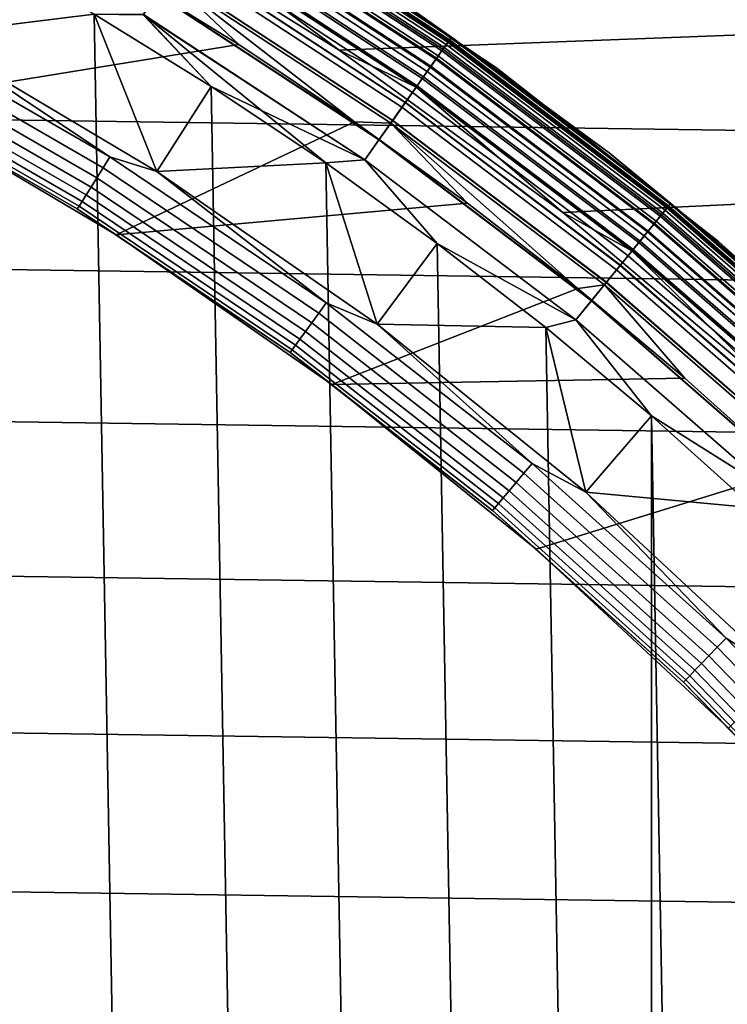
# Model space of a CAD drawing. Header units: metres. Extents: x -25 to 100, y -25 to 25.
# Tile 59 of 72: x 7.51 to 10.32, y 9.23 to 13.14. Entities that reach past the tile are written whole.
import ezdxf

# ---------------------------------------------------------------- set-up
doc = ezdxf.new("R2010")
doc.units = ezdxf.units.M
doc.layers.add('solid_Z_536_159_XXX', color=7, linetype='CONTINUOUS')

msp = doc.modelspace()

# ---------------------------------------------------------------- linework, layer by layer
at = {"layer": 'solid_Z_536_159_XXX'}
for points in [[(19.255556, 13.987842), (7.850297, 13.596344), (8.778891, 13.016132), (19.647556, 13.431684)], [(-20.059111, 13.715631, -2.5), (20.442595, 13.137346, -2.5), (20.80892, 12.549004, -2.5), (-20.44264, 13.137276, -2.5)], [(7.805446, -13.159204, 84.300003), (7.331539, 13.428976, 84.300003), (6.84711, 13.682249, 84.300003), (7.331546, -13.428972, 84.300003)], [(9.212871, 13.051664, 65.953987), (8.300716, 13.649946, 65.953987), (8.285139, 13.62433, 66.026573), (9.195581, 13.027171, 66.026573)], [(9.203677, 13.038639, 0.149909), (8.292433, 13.636325, 0.149909), (8.303933, 13.655237, 0.197345), (9.216441, 13.056723, 0.197345)], [(9.210517, 13.04833, 74.802689), (8.298595, 13.64646, 74.802689), (8.309641, 13.664622, 74.900383), (9.222776, 13.065698, 74.900383)], [(9.22285, 13.065802, 83.69873), (8.309708, 13.664732, 83.69873), (8.298727, 13.646676, 83.796448), (9.210663, 13.048537, 83.796448)], [(9.223392, 13.066569, 65.877594), (8.310196, 13.665534, 65.877594), (8.300716, 13.649946, 65.953987), (9.212871, 13.051664, 65.953987)], [(9.216441, 13.056723, 0.197345), (8.303933, 13.655237, 0.197345), (8.310975, 13.666817, 0.247906), (9.224257, 13.067795, 0.247906)], [(9.222776, 13.065698, 74.900383), (8.309641, 13.664622, 74.900383), (8.478705, 13.568771, 75)], [(9.22285, 13.065802, 83.69873), (8.478705, 13.568771, 83.599998), (8.309708, 13.664732, 83.69873)], [(9.223392, 13.066569, 65.877594), (8.947085, 13.264602, 65.800003), (8.310196, 13.665534, 65.877594)], [(9.224257, 13.067795, 0.247906), (8.310975, 13.666817, 0.247906), (8.947094, 13.264596, 0.3)], [(9.162709, 12.980602, 74.6213), (8.255522, 13.575626, 74.6213), (8.280433, 13.61659, 74.70903), (9.190358, 13.019771, 74.70903)], [(9.190573, 13.020076, 83.890152), (8.280626, 13.61691, 83.890152), (8.255774, 13.576042, 83.977943), (9.16299, 12.980999, 83.977943)], [(9.164993, 12.983838, 0.070052), (8.257579, 13.579011, 0.070052), (8.276823, 13.610656, 0.107043), (9.186352, 13.014095, 0.107043)], [(9.195581, 13.027171, 66.026573), (8.285139, 13.62433, 66.026573), (8.263847, 13.589317, 66.093575), (9.17195, 12.993693, 66.093575)], [(9.186352, 13.014095, 0.107043), (8.276823, 13.610656, 0.107043), (8.292433, 13.636325, 0.149909), (9.203677, 13.038639, 0.149909)], [(9.190358, 13.019771, 74.70903), (8.280433, 13.61659, 74.70903), (8.298595, 13.64646, 74.802689), (9.210517, 13.04833, 74.802689)], [(9.210663, 13.048537, 83.796448), (8.298727, 13.646676, 83.796448), (8.280626, 13.61691, 83.890152), (9.190573, 13.020076, 83.890152)], [(8.184348, 13.458587, 0.004494), (8.778891, 13.016132), (7.850297, 13.596344)], [(9.128136, 12.931623, 74.541298), (8.224371, 13.524402, 74.541298), (8.255522, 13.575626, 74.6213), (9.162709, 12.980602, 74.6213)], [(9.16299, 12.980999, 83.977943), (8.255774, 13.576042, 83.977943), (8.224677, 13.524905, 84.058022), (9.128476, 12.932104, 84.058022)], [(9.140252, 12.948788, 0.040062), (8.235288, 13.542354, 0.040062), (8.257579, 13.579011, 0.070052), (9.164993, 12.983838, 0.070052)], [(9.17195, 12.993693, 66.093575), (8.263847, 13.589317, 66.093575), (8.237368, 13.545774, 66.153328), (9.14256, 12.952057, 66.153328)], [(9.14256, 12.952057, 66.153328), (8.237368, 13.545774, 66.153328), (8.206352, 13.494771, 66.204369), (9.108137, 12.903291, 66.204369)], [(9.112882, 12.910012, 0.017985), (8.210627, 13.501801, 0.017985), (8.235288, 13.542354, 0.040062), (9.140252, 12.948788, 0.040062)], [(9.404562, 12.944274, 75), (8.478705, 13.568771, 75), (8.478705, 13.568771, 83.599998), (9.404562, 12.944274, 83.599998)], [(9.22285, 13.065802, 83.69873), (9.404562, 12.944274, 83.599998), (8.478705, 13.568771, 83.599998)], [(9.222776, 13.065698, 74.900383), (8.478705, 13.568771, 75), (9.404562, 12.944274, 75)], [(9.108137, 12.903291, 66.204369), (8.206352, 13.494771, 66.204369), (8.171567, 13.43757, 66.24543), (9.06953, 12.848596, 66.24543)], [(8.210627, 13.501801, 0.017985), (9.112882, 12.910012, 0.017985), (9.083714, 12.868692, 0.004494), (8.184348, 13.458587, 0.004494)], [(9.087343, 12.873832, 74.47065), (8.187616, 13.463962, 74.47065), (8.224371, 13.524402, 74.541298), (9.128136, 12.931623, 74.541298)], [(9.128476, 12.932104, 84.058022), (8.224677, 13.524905, 84.058022), (8.18797, 13.464543, 84.128761), (9.087735, 12.874387, 84.128761)], [(9.041162, 12.808408, 74.410797), (8.146008, 13.395539, 74.410797), (8.187616, 13.463962, 74.47065), (9.087343, 12.873832, 74.47065)], [(9.087735, 12.874387, 84.128761), (8.18797, 13.464543, 84.128761), (8.146401, 13.396186, 84.188713), (9.041598, 12.809027, 84.188713)], [(8.184348, 13.458587, 0.004494), (9.083714, 12.868692, 0.004494), (8.778891, 13.016132)], [(7.141373, 13.077068, 74.300003), (7.331542, 13.428974, 74.300003), (7.805442, 13.159206, 74.300003)], [(8.270179, -12.872117, 84.300003), (7.805439, 13.159208, 84.300003), (7.331539, 13.428976, 84.300003), (7.805446, -13.159204, 84.300003)], [(9.06953, 12.848596, 66.24543), (8.171567, 13.43757, 66.24543), (8.13387, 13.37558, 66.275505), (9.02769, 12.789323, 66.275505)], [(19.647556, 13.431684), (8.778891, 13.016132), (9.666251, 12.371428), (20.023176, 12.865144)], [(8.990535, 12.736687, 74.362968), (8.100393, 13.32053, 74.362968), (8.146008, 13.395539, 74.410797), (9.041162, 12.808408, 74.410797)], [(9.041598, 12.809027, 84.188713), (8.146401, 13.396186, 84.188713), (8.100819, 13.321229, 84.236656), (8.991007, 12.737355, 84.236656)], [(9.02769, 12.789323, 66.275505), (8.13387, 13.37558, 66.275505), (8.094192, 13.310331, 66.293846), (8.983651, 12.726934, 66.293846)], [(6.996727, 12.814232, 66.300003), (8.380041, 13.039248, 66.300003), (7.908617, 13.330419, 66.300003), (6.065315, 13.280458, 66.300003)], [(8.094192, 13.310331, 66.293846), (7.908617, 13.330419, 66.300003), (8.380041, 13.039248, 66.300003)], [(8.936495, 12.66013, 74.328133), (8.051704, 13.240463, 74.328133), (8.100393, 13.32053, 74.362968), (8.990535, 12.736687, 74.362968)], [(8.991007, 12.737355, 84.236656), (8.100819, 13.321229, 84.236656), (8.052153, 13.241201, 84.271614), (8.936993, 12.660834, 84.271614)], [(8.094192, 13.310331, 66.293846), (8.380041, 13.039248, 66.300003), (8.839986, 12.732026, 66.300003)], [(8.983651, 12.726934, 66.293846), (8.094192, 13.310331, 66.293846), (8.839986, 12.732026, 66.300003)], [(9.850592, 12.608166, 0.3), (8.947094, 13.264596, 0.3), (8.947085, 13.264602, 65.800003), (9.850583, 12.608172, 65.800003)], [(9.223392, 13.066569, 65.877594), (9.850583, 12.608172, 65.800003), (8.947085, 13.264602, 65.800003)], [(9.224257, 13.067795, 0.247906), (8.947094, 13.264596, 0.3), (9.850592, 12.608166, 0.3)], [(8.880144, 12.580298, 74.306999), (8.000933, 13.156974, 74.306999), (8.051704, 13.240463, 74.328133), (8.936495, 12.66013, 74.328133)], [(8.936993, 12.660834, 84.271614), (8.052153, 13.241201, 84.271614), (8.001395, 13.157735, 84.292877), (8.880658, 12.581026, 84.292877)], [(8.055309, 12.534726, 74.300003), (7.141373, 13.077068, 74.300003), (7.805442, 13.159206, 74.300003)], [(8.724983, -12.56829, 84.300003), (8.270172, 12.872121, 84.300003), (7.805439, 13.159208, 84.300003), (8.270179, -12.872117, 84.300003)], [(8.001395, 13.157735, 84.292877), (7.805439, 13.159208, 84.300003), (8.270172, 12.872121, 84.300003)], [(8.000933, 13.156974, 74.306999), (8.270176, 12.872119, 74.300003), (8.055309, 12.534726, 74.300003), (7.805442, 13.159206, 74.300003)], [(8.880144, 12.580298, 74.306999), (8.270176, 12.872119, 74.300003), (8.000933, 13.156974, 74.306999)], [(8.001395, 13.157735, 84.292877), (8.270172, 12.872121, 84.300003), (8.724977, 12.568295, 84.300003)], [(8.880658, 12.581026, 84.292877), (8.001395, 13.157735, 84.292877), (8.724977, 12.568295, 84.300003)], [(-20.44264, 13.137276, -2.5), (20.80892, 12.549004, -2.5), (21.15888, 11.949378, -2.5), (-20.808964, 12.548932, -2.5)], [(7.84158, 12.549152, 74.282013), (6.947094, 13.065584, 74.282013), (6.970839, 13.110241, 74.295509), (7.868382, 12.592044, 74.295509)], [(7.868382, 12.592044, 74.295509), (6.970839, 13.110241, 74.295509), (7.141373, 13.077068, 74.300003)], [(7.816429, 12.508902, 74.259941), (6.924812, 13.023677, 74.259941), (6.947094, 13.065584, 74.282013), (7.84158, 12.549152, 74.282013)], [(7.868382, 12.592044, 74.295509), (7.141373, 13.077068, 74.300003), (8.055309, 12.534726, 74.300003)], [(10.079494, 12.389363, 74.802689), (9.210517, 13.04833, 74.802689), (9.222776, 13.065698, 74.900383), (10.092911, 12.405853, 74.900383)], [(10.092991, 12.405952, 83.69873), (9.22285, 13.065802, 83.69873), (9.210663, 13.048537, 83.796448), (10.079655, 12.38956, 83.796448)], [(10.093584, 12.406681, 65.877594), (9.223392, 13.066569, 65.877594), (9.212871, 13.051664, 65.953987), (10.08207, 12.392529, 65.953987)], [(10.085978, 12.397332, 0.197345), (9.216441, 13.056723, 0.197345), (9.224257, 13.067795, 0.247906), (10.094531, 12.407845, 0.247906)], [(10.092911, 12.405853, 74.900383), (9.222776, 13.065698, 74.900383), (9.404562, 12.944274, 75)], [(10.092991, 12.405952, 83.69873), (9.404562, 12.944274, 83.599998), (9.22285, 13.065802, 83.69873)], [(10.093584, 12.406681, 65.877594), (9.850583, 12.608172, 65.800003), (9.223392, 13.066569, 65.877594)], [(10.094531, 12.407845, 0.247906), (9.224257, 13.067795, 0.247906), (9.850592, 12.608166, 0.3)], [(7.89357, 12.282156, 66.300003), (8.839986, 12.732026, 66.300003), (8.380041, 13.039248, 66.300003), (6.996727, 12.814232, 66.300003)], [(10.063149, 12.369273, 66.026573), (9.195581, 13.027171, 66.026573), (9.17195, 12.993693, 66.093575), (10.03729, 12.337485, 66.093575)], [(10.053049, 12.356857, 0.107043), (9.186352, 13.014095, 0.107043), (9.203677, 13.038639, 0.149909), (10.072009, 12.380162, 0.149909)], [(10.057433, 12.362247, 74.70903), (9.190358, 13.019771, 74.70903), (9.210517, 13.04833, 74.802689), (10.079494, 12.389363, 74.802689)], [(10.079655, 12.38956, 83.796448), (9.210663, 13.048537, 83.796448), (9.190573, 13.020076, 83.890152), (10.05767, 12.362536, 83.890152)], [(10.08207, 12.392529, 65.953987), (9.212871, 13.051664, 65.953987), (9.195581, 13.027171, 66.026573), (10.063149, 12.369273, 66.026573)], [(10.072009, 12.380162, 0.149909), (9.203677, 13.038639, 0.149909), (9.216441, 13.056723, 0.197345), (10.085978, 12.397332, 0.197345)], [(7.774068, 12.44111, 74.192955), (6.887283, 12.953095, 74.192955), (6.904671, 12.985797, 74.22995), (7.793694, 12.472518, 74.22995)], [(7.793694, 12.472518, 74.22995), (6.904671, 12.985797, 74.22995), (6.924812, 13.023677, 74.259941), (7.816429, 12.508902, 74.259941)], [(9.083714, 12.868692, 0.004494), (9.666251, 12.371428), (8.778891, 13.016132)], [(10.03729, 12.337485, 66.093575), (9.17195, 12.993693, 66.093575), (9.14256, 12.952057, 66.153328), (10.005127, 12.297953, 66.153328)], [(10.027177, 12.325056, 74.6213), (9.162709, 12.980602, 74.6213), (9.190358, 13.019771, 74.70903), (10.057433, 12.362247, 74.70903)], [(10.05767, 12.362536, 83.890152), (9.190573, 13.020076, 83.890152), (9.16299, 12.980999, 83.977943), (10.027484, 12.325433, 83.977943)], [(10.029676, 12.328128, 0.070052), (9.164993, 12.983838, 0.070052), (9.186352, 13.014095, 0.107043), (10.053049, 12.356857, 0.107043)], [(7.758148, 12.415631, 74.150093), (6.873178, 12.926569, 74.150093), (6.887283, 12.953095, 74.192955), (7.774068, 12.44111, 74.192955)], [(10.005127, 12.297953, 66.153328), (9.14256, 12.952057, 66.153328), (9.108137, 12.903291, 66.204369), (9.967456, 12.251649, 66.204369)], [(9.972648, 12.258031, 0.017985), (9.112882, 12.910012, 0.017985), (9.140252, 12.948788, 0.040062), (10.002601, 12.294848, 0.040062)], [(9.989342, 12.27855, 74.541298), (9.128136, 12.931623, 74.541298), (9.162709, 12.980602, 74.6213), (10.027177, 12.325056, 74.6213)], [(10.027484, 12.325433, 83.977943), (9.16299, 12.980999, 83.977943), (9.128476, 12.932104, 84.058022), (9.989713, 12.279007, 84.058022)], [(10.002601, 12.294848, 0.040062), (9.140252, 12.948788, 0.040062), (9.164993, 12.983838, 0.070052), (10.029676, 12.328128, 0.070052)], [(7.739236, 12.385367, 74.052094), (6.856424, 12.895059, 74.052094), (6.862787, 12.907025, 74.102654), (7.746418, 12.39686, 74.102654)], [(7.746418, 12.39686, 74.102654), (6.862787, 12.907025, 74.102654), (6.873178, 12.926569, 74.150093), (7.758148, 12.415631, 74.150093)], [(9.112882, 12.910012, 0.017985), (9.972648, 12.258031, 0.017985), (9.940729, 12.218798, 0.004494), (9.083714, 12.868692, 0.004494)], [(9.944699, 12.223678, 74.47065), (9.087343, 12.873832, 74.47065), (9.128136, 12.931623, 74.541298), (9.989342, 12.27855, 74.541298)], [(9.989713, 12.279007, 84.058022), (9.128476, 12.932104, 84.058022), (9.087735, 12.874387, 84.128761), (9.945128, 12.224205, 84.128761)], [(10.284599, 12.256713, 75), (9.404562, 12.944274, 75), (9.404562, 12.944274, 83.599998), (10.284599, 12.256713, 83.599998)], [(10.092991, 12.405952, 83.69873), (10.284599, 12.256713, 83.599998), (9.404562, 12.944274, 83.599998)], [(10.092911, 12.405853, 74.900383), (9.404562, 12.944274, 75), (10.284599, 12.256713, 75)], [(7.739236, 12.385367, 74.052094), (6.997037, 12.814113, 74), (6.856424, 12.895059, 74.052094)], [(8.055309, 12.534726, 74.300003), (8.270176, 12.872119, 74.300003), (8.72498, 12.568293, 74.300003)], [(9.168125, -12.248882, 84.300003), (8.724977, 12.568295, 84.300003), (8.270172, 12.872121, 84.300003), (8.724983, -12.56829, 84.300003)], [(8.880144, 12.580298, 74.306999), (8.72498, 12.568293, 74.300003), (8.270176, 12.872119, 74.300003)], [(9.894161, 12.161558, 74.410797), (9.041162, 12.808408, 74.410797), (9.087343, 12.873832, 74.47065), (9.944699, 12.223678, 74.47065)], [(9.945128, 12.224205, 84.128761), (9.087735, 12.874387, 84.128761), (9.041598, 12.809027, 84.188713), (9.894639, 12.162146, 84.188713)], [(9.967456, 12.251649, 66.204369), (9.108137, 12.903291, 66.204369), (9.06953, 12.848596, 66.24543), (9.925205, 12.199717, 66.24543)], [(9.083714, 12.868692, 0.004494), (9.940729, 12.218798, 0.004494), (9.666251, 12.371428)], [(9.925205, 12.199717, 66.24543), (9.06953, 12.848596, 66.24543), (9.02769, 12.789323, 66.275505), (9.879418, 12.143437, 66.275505)], [(20.023176, 12.865144), (9.666251, 12.371428), (10.505016, 11.667578), (20.381945, 12.28882)], [(6.997037, 12.814113, 74), (7.893357, 12.282301, 74), (7.89357, 12.282156, 66.300003), (6.996727, 12.814232, 66.300003)], [(7.739236, 12.385367, 74.052094), (7.893357, 12.282301, 74), (6.997037, 12.814113, 74)], [(9.879418, 12.143437, 66.275505), (9.02769, 12.789323, 66.275505), (8.983651, 12.726934, 66.293846), (9.831225, 12.084199, 66.293846)], [(9.838758, 12.093458, 74.362968), (8.990535, 12.736687, 74.362968), (9.041162, 12.808408, 74.410797), (9.894161, 12.161558, 74.410797)], [(9.894639, 12.162146, 84.188713), (9.041598, 12.809027, 84.188713), (8.991007, 12.737355, 84.236656), (9.839274, 12.094093, 84.236656)], [(7.89357, 12.282156, 66.300003), (9.288005, 12.40892, 66.300003), (8.839986, 12.732026, 66.300003)], [(8.983651, 12.726934, 66.293846), (8.839986, 12.732026, 66.300003), (9.288005, 12.40892, 66.300003)], [(9.77962, 12.020767, 74.328133), (8.936495, 12.66013, 74.328133), (8.990535, 12.736687, 74.362968), (9.838758, 12.093458, 74.362968)], [(9.839274, 12.094093, 84.236656), (8.991007, 12.737355, 84.236656), (8.936993, 12.660834, 84.271614), (9.780165, 12.021438, 84.271614)], [(8.983651, 12.726934, 66.293846), (9.288005, 12.40892, 66.300003), (9.725353, 12.069118, 66.300003)], [(9.831225, 12.084199, 66.293846), (8.983651, 12.726934, 66.293846), (9.725353, 12.069118, 66.300003)], [(9.717953, 11.944968, 74.306999), (8.880144, 12.580298, 74.306999), (8.936495, 12.66013, 74.328133), (9.77962, 12.020767, 74.328133)], [(9.780165, 12.021438, 84.271614), (8.936993, 12.660834, 84.271614), (8.880658, 12.581026, 84.292877), (9.718514, 11.94566, 84.292877)], [(10.706099, 11.890309, 0.3), (9.850592, 12.608166, 0.3), (9.850583, 12.608172, 65.800003), (10.706089, 11.890318, 65.800003)], [(10.093584, 12.406681, 65.877594), (10.706089, 11.890318, 65.800003), (9.850583, 12.608172, 65.800003)], [(10.094531, 12.407845, 0.247906), (9.850592, 12.608166, 0.3), (10.706099, 11.890309, 0.3)], [(8.697864, 11.971582, 74.282013), (7.84158, 12.549152, 74.282013), (7.868382, 12.592044, 74.295509), (8.727592, 12.0125, 74.295509)], [(8.727592, 12.0125, 74.295509), (7.868382, 12.592044, 74.295509), (8.055309, 12.534726, 74.300003)], [(8.929629, 11.927757, 74.300003), (8.055309, 12.534726, 74.300003), (8.72498, 12.568293, 74.300003)], [(8.880658, 12.581026, 84.292877), (8.724977, 12.568295, 84.300003), (9.168119, 12.248887, 84.300003)], [(9.598777, -11.914375, 84.300003), (9.168119, 12.248887, 84.300003), (8.724977, 12.568295, 84.300003), (9.168125, -12.248882, 84.300003)], [(8.880144, 12.580298, 74.306999), (9.168122, 12.248885, 74.300003), (8.929629, 11.927757, 74.300003), (8.72498, 12.568293, 74.300003)], [(9.717953, 11.944968, 74.306999), (9.168122, 12.248885, 74.300003), (8.880144, 12.580298, 74.306999)], [(9.718514, 11.94566, 84.292877), (8.880658, 12.581026, 84.292877), (9.168119, 12.248887, 84.300003), (9.598771, 11.91438, 84.300003)], [(-20.808964, 12.548932, -2.5), (21.15888, 11.949378, -2.5), (21.4918, 11.339714, -2.5), (-21.15892, 11.949306, -2.5)], [(8.669966, 11.933184, 74.259941), (7.816429, 12.508902, 74.259941), (7.84158, 12.549152, 74.282013), (8.697864, 11.971582, 74.282013)], [(8.727592, 12.0125, 74.295509), (8.055309, 12.534726, 74.300003), (8.929629, 11.927757, 74.300003)], [(8.644749, 11.898476, 74.22995), (7.793694, 12.472518, 74.22995), (7.816429, 12.508902, 74.259941), (8.669966, 11.933184, 74.259941)], [(8.60532, 11.844207, 74.150093), (7.758148, 12.415631, 74.150093), (7.774068, 12.44111, 74.192955), (8.622979, 11.868512, 74.192955)], [(8.622979, 11.868512, 74.192955), (7.774068, 12.44111, 74.192955), (7.793694, 12.472518, 74.22995), (8.644749, 11.898476, 74.22995)], [(8.59231, 11.8263, 74.102654), (7.746418, 12.39686, 74.102654), (7.758148, 12.415631, 74.150093), (8.60532, 11.844207, 74.150093)], [(8.749452, 11.687826, 66.300003), (9.725353, 12.069118, 66.300003), (9.288005, 12.40892, 66.300003), (7.89357, 12.282156, 66.300003)], [(10.901477, 11.672632, 74.802689), (10.079494, 12.389363, 74.802689), (10.092911, 12.405853, 74.900383), (10.915987, 11.688169, 74.900383)], [(10.916074, 11.688261, 83.69873), (10.092991, 12.405952, 83.69873), (10.079655, 12.38956, 83.796448), (10.90165, 11.672817, 83.796448)], [(10.916716, 11.688948, 65.877594), (10.093584, 12.406681, 65.877594), (10.08207, 12.392529, 65.953987), (10.904263, 11.675614, 65.953987)], [(10.908489, 11.68014, 0.197345), (10.085978, 12.397332, 0.197345), (10.094531, 12.407845, 0.247906), (10.91774, 11.690044, 0.247906)], [(10.915987, 11.688169, 74.900383), (10.092911, 12.405853, 74.900383), (10.284599, 12.256713, 75)], [(10.916074, 11.688261, 83.69873), (10.284599, 12.256713, 83.599998), (10.092991, 12.405952, 83.69873)], [(10.916716, 11.688948, 65.877594), (10.706089, 11.890318, 65.800003), (10.093584, 12.406681, 65.877594)], [(10.91774, 11.690044, 0.247906), (10.094531, 12.407845, 0.247906), (10.706099, 11.890309, 0.3)], [(8.584344, 11.815335, 74.052094), (7.739236, 12.385367, 74.052094), (7.746418, 12.39686, 74.102654), (8.59231, 11.8263, 74.102654)], [(8.584344, 11.815335, 74.052094), (7.893357, 12.282301, 74), (7.739236, 12.385367, 74.052094)], [(9.940729, 12.218798, 0.004494), (10.505016, 11.667578), (9.666251, 12.371428)], [(10.844893, 11.612044, 74.6213), (10.027177, 12.325056, 74.6213), (10.057433, 12.362247, 74.70903), (10.877617, 11.647084, 74.70903)], [(10.877872, 11.647357, 83.890152), (10.05767, 12.362536, 83.890152), (10.027484, 12.325433, 83.977943), (10.845224, 11.6124, 83.977943)], [(10.8838, 11.653704, 66.026573), (10.063149, 12.369273, 66.026573), (10.03729, 12.337485, 66.093575), (10.85583, 11.623755, 66.093575)], [(10.872875, 11.642007, 0.107043), (10.053049, 12.356857, 0.107043), (10.072009, 12.380162, 0.149909), (10.893381, 11.663963, 0.149909)], [(10.877617, 11.647084, 74.70903), (10.057433, 12.362247, 74.70903), (10.079494, 12.389363, 74.802689), (10.901477, 11.672632, 74.802689)], [(10.90165, 11.672817, 83.796448), (10.079655, 12.38956, 83.796448), (10.05767, 12.362536, 83.890152), (10.877872, 11.647357, 83.890152)], [(10.904263, 11.675614, 65.953987), (10.08207, 12.392529, 65.953987), (10.063149, 12.369273, 66.026573), (10.8838, 11.653704, 66.026573)], [(10.893381, 11.663963, 0.149909), (10.072009, 12.380162, 0.149909), (10.085978, 12.397332, 0.197345), (10.908489, 11.68014, 0.197345)], [(10.803972, 11.568229, 74.541298), (9.989342, 12.27855, 74.541298), (10.027177, 12.325056, 74.6213), (10.844893, 11.612044, 74.6213)], [(10.845224, 11.6124, 83.977943), (10.027484, 12.325433, 83.977943), (9.989713, 12.279007, 84.058022), (10.804374, 11.56866, 84.058022)], [(10.818313, 11.583584, 0.040062), (10.002601, 12.294848, 0.040062), (10.029676, 12.328128, 0.070052), (10.847596, 11.614939, 0.070052)], [(10.85583, 11.623755, 66.093575), (10.03729, 12.337485, 66.093575), (10.005127, 12.297953, 66.153328), (10.821044, 11.58651, 66.153328)], [(10.847596, 11.614939, 0.070052), (10.029676, 12.328128, 0.070052), (10.053049, 12.356857, 0.107043), (10.872875, 11.642007, 0.107043)], [(7.893357, 12.282301, 74), (8.749455, 11.687901, 74), (8.749452, 11.687826, 66.300003), (7.89357, 12.282156, 66.300003)], [(8.584344, 11.815335, 74.052094), (8.749455, 11.687901, 74), (7.893357, 12.282301, 74)], [(10.821044, 11.58651, 66.153328), (10.005127, 12.297953, 66.153328), (9.967456, 12.251649, 66.204369), (10.780301, 11.542884, 66.204369)], [(10.785917, 11.548897, 0.017985), (9.972648, 12.258031, 0.017985), (10.002601, 12.294848, 0.040062), (10.818313, 11.583584, 0.040062)], [(8.929629, 11.927757, 74.300003), (9.168122, 12.248885, 74.300003), (9.598774, 11.914377, 74.300003)], [(10.018223, -11.563825, 84.300003), (9.598771, 11.91438, 84.300003), (9.168119, 12.248887, 84.300003), (9.598777, -11.914375, 84.300003)], [(9.717953, 11.944968, 74.306999), (9.598774, 11.914377, 74.300003), (9.168122, 12.248885, 74.300003)], [(10.780301, 11.542884, 66.204369), (9.967456, 12.251649, 66.204369), (9.925205, 12.199717, 66.24543), (10.734606, 11.493956, 66.24543)], [(9.972648, 12.258031, 0.017985), (10.785917, 11.548897, 0.017985), (10.751395, 11.511933, 0.004494), (9.940729, 12.218798, 0.004494)], [(10.75569, 11.516531, 74.47065), (9.944699, 12.223678, 74.47065), (9.989342, 12.27855, 74.541298), (10.803972, 11.568229, 74.541298)], [(10.804374, 11.56866, 84.058022), (9.989713, 12.279007, 84.058022), (9.945128, 12.224205, 84.128761), (10.756153, 11.517028, 84.128761)], [(11.114532, 11.509439, 75), (10.284599, 12.256713, 75), (10.284599, 12.256713, 83.599998), (11.114532, 11.509439, 83.599998)], [(10.916074, 11.688261, 83.69873), (11.114532, 11.509439, 83.599998), (10.284599, 12.256713, 83.599998)], [(10.915987, 11.688169, 74.900383), (10.284599, 12.256713, 75), (11.114532, 11.509439, 75)], [(10.70103, 11.458005, 74.410797), (9.894161, 12.161558, 74.410797), (9.944699, 12.223678, 74.47065), (10.75569, 11.516531, 74.47065)], [(10.756153, 11.517028, 84.128761), (9.945128, 12.224205, 84.128761), (9.894639, 12.162146, 84.188713), (10.701547, 11.458558, 84.188713)], [(9.940729, 12.218798, 0.004494), (10.751395, 11.511933, 0.004494), (10.505016, 11.667578)], [(10.734606, 11.493956, 66.24543), (9.925205, 12.199717, 66.24543), (9.879418, 12.143437, 66.275505), (10.685085, 11.440932, 66.275505)], [(10.685085, 11.440932, 66.275505), (9.879418, 12.143437, 66.275505), (9.831225, 12.084199, 66.293846), (10.632961, 11.385121, 66.293846)], [(10.641109, 11.393846, 74.362968), (9.838758, 12.093458, 74.362968), (9.894161, 12.161558, 74.410797), (10.70103, 11.458005, 74.410797)], [(10.701547, 11.458558, 84.188713), (9.894639, 12.162146, 84.188713), (9.839274, 12.094093, 84.236656), (10.641667, 11.394444, 84.236656)], [(10.577147, 11.325359, 74.328133), (9.77962, 12.020767, 74.328133), (9.838758, 12.093458, 74.362968), (10.641109, 11.393846, 74.362968)], [(10.641667, 11.394444, 84.236656), (9.839274, 12.094093, 84.236656), (9.780165, 12.021438, 84.271614), (10.577737, 11.325991, 84.271614)], [(8.749452, 11.687826, 66.300003), (10.150497, 11.713879, 66.300003), (9.725353, 12.069118, 66.300003)], [(9.831225, 12.084199, 66.293846), (9.725353, 12.069118, 66.300003), (10.150497, 11.713879, 66.300003)], [(10.632961, 11.385121, 66.293846), (9.831225, 12.084199, 66.293846), (10.150497, 11.713879, 66.300003), (10.561799, 11.344532, 66.300003)], [(9.511771, 11.335688, 74.282013), (8.697864, 11.971582, 74.282013), (8.727592, 12.0125, 74.295509), (9.544282, 11.374432, 74.295509)], [(9.544282, 11.374432, 74.295509), (8.727592, 12.0125, 74.295509), (8.929629, 11.927757, 74.300003)], [(10.510451, 11.253945, 74.306999), (9.717953, 11.944968, 74.306999), (9.77962, 12.020767, 74.328133), (10.577147, 11.325359, 74.328133)], [(10.577737, 11.325991, 84.271614), (9.780165, 12.021438, 84.271614), (9.718514, 11.94566, 84.292877), (10.51106, 11.254597, 84.292877)], [(9.481263, 11.299329, 74.259941), (8.669966, 11.933184, 74.259941), (8.697864, 11.971582, 74.282013), (9.511771, 11.335688, 74.282013)], [(-21.15892, 11.949306, -2.5), (21.4918, 11.339714, -2.5), (21.806862, 10.721495, -2.5), (-21.49184, 11.33964, -2.5)], [(9.453686, 11.266464, 74.22995), (8.644749, 11.898476, 74.22995), (8.669966, 11.933184, 74.259941), (9.481263, 11.299329, 74.259941)], [(9.718514, 11.94566, 84.292877), (9.598771, 11.91438, 84.300003), (10.018217, 11.56383, 84.300003)], [(9.717953, 11.944968, 74.306999), (10.01822, 11.563828, 74.300003), (9.75735, 11.2606, 74.300003), (9.598774, 11.914377, 74.300003)], [(10.510451, 11.253945, 74.306999), (10.01822, 11.563828, 74.300003), (9.717953, 11.944968, 74.306999)], [(10.51106, 11.254597, 84.292877), (9.718514, 11.94566, 84.292877), (10.018217, 11.56383, 84.300003), (10.425111, 11.198439, 84.300003)], [(9.429879, 11.238092, 74.192955), (8.622979, 11.868512, 74.192955), (8.644749, 11.898476, 74.22995), (9.453686, 11.266464, 74.22995)], [(9.75735, 11.2606, 74.300003), (8.929629, 11.927757, 74.300003), (9.598774, 11.914377, 74.300003)], [(9.544282, 11.374432, 74.295509), (8.929629, 11.927757, 74.300003), (9.75735, 11.2606, 74.300003)], [(10.018223, -11.563825, 84.300003), (10.018217, 11.56383, 84.300003), (9.598771, 11.91438, 84.300003)], [(9.410568, 11.215078, 74.150093), (8.60532, 11.844207, 74.150093), (8.622979, 11.868512, 74.192955), (9.429879, 11.238092, 74.192955)], [(9.387629, 11.18774, 74.052094), (8.584344, 11.815335, 74.052094), (8.59231, 11.8263, 74.102654), (9.39634, 11.198122, 74.102654)], [(9.387629, 11.18774, 74.052094), (8.749455, 11.687901, 74), (8.584344, 11.815335, 74.052094)], [(9.39634, 11.198122, 74.102654), (8.59231, 11.8263, 74.102654), (8.60532, 11.844207, 74.150093), (9.410568, 11.215078, 74.150093)], [(9.560709, 11.034148, 66.300003), (10.561799, 11.344532, 66.300003), (10.150497, 11.713879, 66.300003), (8.749452, 11.687826, 66.300003)], [(8.749455, 11.687901, 74), (9.560967, 11.033943, 74), (9.560709, 11.034148, 66.300003), (8.749452, 11.687826, 66.300003)], [(9.387629, 11.18774, 74.052094), (9.560967, 11.033943, 74), (8.749455, 11.687901, 74)], [(9.75735, 11.2606, 74.300003), (10.01822, 11.563828, 74.300003), (10.425115, 11.198436, 74.300003)], [(10.425117, -11.198434, 84.300003), (10.425111, 11.198439, 84.300003), (10.018217, 11.56383, 84.300003)], [(10.018223, -11.563825, 84.300003), (10.425117, -11.198434, 84.300003), (10.018217, 11.56383, 84.300003)], [(10.510451, 11.253945, 74.306999), (10.425115, 11.198436, 74.300003), (10.01822, 11.563828, 74.300003)], [(10.279339, 10.644567, 74.282013), (9.511771, 11.335688, 74.282013), (9.544282, 11.374432, 74.295509), (10.314472, 10.680949, 74.295509)], [(10.314472, 10.680949, 74.295509), (9.544282, 11.374432, 74.295509), (9.75735, 11.2606, 74.300003)], [(10.323988, 10.32348, 66.300003), (10.959446, 10.960764, 66.300003), (10.561799, 11.344532, 66.300003), (9.560709, 11.034148, 66.300003)], [(-21.49184, 11.33964, -2.5), (21.806862, 10.721495, -2.5), (22.103745, 10.095195, -2.5), (-21.806898, 10.721419, -2.5)], [(10.246368, 10.610425, 74.259941), (9.481263, 11.299329, 74.259941), (9.511771, 11.335688, 74.282013), (10.279339, 10.644567, 74.282013)], [(10.190838, 10.552922, 74.192955), (9.429879, 11.238092, 74.192955), (9.453686, 11.266464, 74.22995), (10.216566, 10.579564, 74.22995)], [(10.216566, 10.579564, 74.22995), (9.453686, 11.266464, 74.22995), (9.481263, 11.299329, 74.259941), (10.246368, 10.610425, 74.259941)], [(10.169969, 10.531311, 74.150093), (9.410568, 11.215078, 74.150093), (9.429879, 11.238092, 74.192955), (10.190838, 10.552922, 74.192955)], [(10.535966, 10.535816, 74.300003), (9.75735, 11.2606, 74.300003), (10.425115, 11.198436, 74.300003)], [(10.314472, 10.680949, 74.295509), (9.75735, 11.2606, 74.300003), (10.535966, 10.535816, 74.300003)], [(10.145178, 10.50564, 74.052094), (9.387629, 11.18774, 74.052094), (9.39634, 11.198122, 74.102654), (10.154593, 10.515388, 74.102654)], [(10.145178, 10.50564, 74.052094), (9.560967, 11.033943, 74), (9.387629, 11.18774, 74.052094)], [(10.154593, 10.515388, 74.102654), (9.39634, 11.198122, 74.102654), (9.410568, 11.215078, 74.150093), (10.169969, 10.531311, 74.150093)], [(9.560967, 11.033943, 74), (10.32376, 10.323758, 74), (10.323988, 10.32348, 66.300003), (9.560709, 11.034148, 66.300003)], [(10.145178, 10.50564, 74.052094), (10.32376, 10.323758, 74), (9.560967, 11.033943, 74)], [(-21.806898, 10.721419, -2.5), (22.103745, 10.095195, -2.5), (22.383095, 9.459541, -2.5), (-22.103779, 10.095118, -2.5)], [(10.996826, 9.901587, 74.282013), (10.279339, 10.644567, 74.282013), (10.314472, 10.680949, 74.295509), (11.034412, 9.93543, 74.295509)], [(11.034412, 9.93543, 74.295509), (10.314472, 10.680949, 74.295509), (10.535966, 10.535816, 74.300003)], [(10.961555, 9.869828, 74.259941), (10.246368, 10.610425, 74.259941), (10.279339, 10.644567, 74.282013), (10.996826, 9.901587, 74.282013)], [(10.929672, 9.841121, 74.22995), (10.216566, 10.579564, 74.22995), (10.246368, 10.610425, 74.259941), (10.961555, 9.869828, 74.259941)], [(10.902148, 9.816339, 74.192955), (10.190838, 10.552922, 74.192955), (10.216566, 10.579564, 74.22995), (10.929672, 9.841121, 74.22995)], [(10.863373, 9.781425, 74.102654), (10.154593, 10.515388, 74.102654), (10.169969, 10.531311, 74.150093), (10.879822, 9.796236, 74.150093)], [(10.879822, 9.796236, 74.150093), (10.169969, 10.531311, 74.150093), (10.190838, 10.552922, 74.192955), (10.902148, 9.816339, 74.192955)], [(10.853301, 9.772357, 74.052094), (10.145178, 10.50564, 74.052094), (10.154593, 10.515388, 74.102654), (10.863373, 9.781425, 74.102654)], [(10.853301, 9.772357, 74.052094), (10.32376, 10.323758, 74), (10.145178, 10.50564, 74.052094)], [(-22.103779, 10.095118, -2.5), (22.383095, 9.459541, -2.5), (22.644342, 8.815928, -2.5), (-22.383127, 9.459461, -2.5)], [(-22.383127, 9.459461, -2.5), (22.644342, 8.815928, -2.5), (22.886845, 8.165916, -2.5), (-22.644375, 8.815846, -2.5)]]:
    msp.add_3dface(points, dxfattribs=at)

doc.saveas('drawing.dxf')
